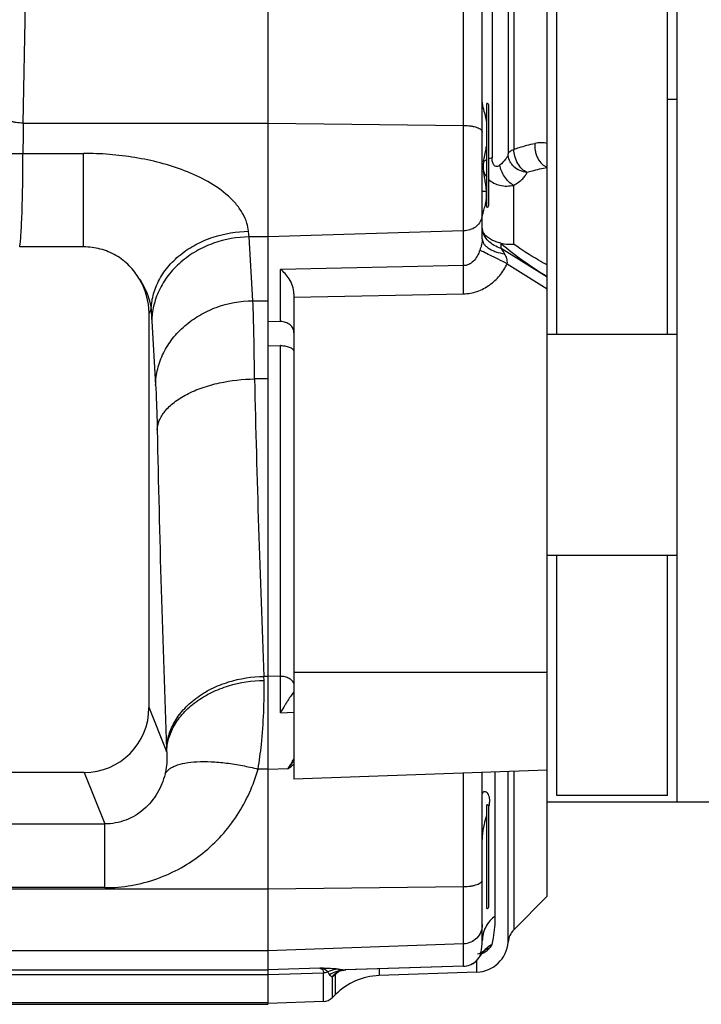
# Model space of a CAD drawing. Extents: x -3199 to 1181, y 8 to 2383.
# Tile 45 of 73: x -1661 to -1556, y 1868 to 2019. Entities that reach past the tile are written whole.
import ezdxf

# ---------------------------------------------------------------- set-up
doc = ezdxf.new("R2010")
doc.units = 0
doc.header["$LTSCALE"] = 65.395
doc.layers.get('0').update_dxf_attribs({"linetype": 'CONTINUOUS'})

msp = doc.modelspace()

# ---------------------------------------------------------------- linework, layer by layer
at = {"color": 2, "linetype": 'CONTINUOUS'}
for p, q in [((-1622.36, 2270.12), (-1622.36, 1867.88)), ((-1577.86, 1971), (-1577.86, 2167)), ((-1588.66, 1990.54), (-1588.66, 2006.54)), ((-1559.36, 2007.14), (-1560.86, 2007.14)), ((-1586.47, 1984.21), (-1586.47, 1984.98)), ((-1620.43, 1972.95), (-1622.36, 1972.9)), ((-1622.36, 1969.2), (-1620.43, 1969.25)), ((-1577.86, 1900), (-1577.86, 1937)), ((-1588.66, 1882.6), (-1588.66, 1898.6)), ((-1588.34, 1898.29), (-1588.34, 1898.3)), ((-1588.34, 1898.29), (-1588.34, 1898.3)), ((-1612.43, 1872.18), (-1612.28, 1872.28))]:
    msp.add_line(p, q, dxfattribs=at)
at = {"color": 6, "linetype": 'CONTINUOUS'}
for p, q in [((-1579.36, 1884.5), (-1579.36, 2253.5)), ((-1559.36, 1899), (-1559.36, 2239)), ((-1560.86, 1971), (-1560.86, 2167)), ((-1589.36, 1985.67), (-1589.36, 2028.29)), ((-1588.36, 1990.84), (-1588.36, 2006.24)), ((-1650.75, 1984.44), (-1660.59, 1984.44)), ((-1618.36, 1977.21), (-1618.36, 1902.53)), ((-1640.68, 1913.57), (-1640.68, 1974.27)), ((-1579.36, 1971), (-1559.36, 1971)), ((-1579.36, 1937), (-1559.36, 1937)), ((-1560.86, 1900), (-1560.86, 1937)), ((-1650.66, 1903.56), (-1706.06, 1903.56)), ((-1579.36, 1903.9), (-1618.36, 1902.53)), ((-1589.36, 1877.63), (-1589.36, 1903.55)), ((-1448.41, 1899), (-1579.36, 1899)), ((-1560.86, 1900), (-1577.86, 1900)), ((-1588.36, 1882.9), (-1588.36, 1898.3)), ((-1579.36, 1884.5), (-1584.5, 1879.36)), ((-1589.12, 1876.05), (-1589.12, 1876.05)), ((-1589.75, 1875.24), (-1589.74, 1875.27)), ((-1589.74, 1875.27), (-1589.66, 1875.39)), ((-1610.41, 1873.17), (-1610.37, 1873.17)), ((-1592.27, 1873.73), (-1610.37, 1873.17)), ((-1611.66, 1872.87), (-1611.61, 1872.9)), ((-1611.61, 1872.89), (-1611.55, 1872.92)), ((-1590.18, 1872.83), (-1605.25, 1872.31)), ((-1611.97, 1869.38), (-1612.47, 1868.88)), ((-1893, 1867.88), (-1622.36, 1867.88)), ((-1613.82, 1868.3), (-1622.36, 1868))]:
    msp.add_line(p, q, dxfattribs=at)
at = {"color": 9, "linetype": 'CONTINUOUS'}
for p, q in [((-1585.37, 2139.24), (-1585.37, 1998.77)), ((-1584.5, 2138.54), (-1584.5, 1999.46)), ((-1592.25, 1981.56), (-1592.25, 2036.79)), ((-1587.86, 2028.82), (-1587.86, 1998.13)), ((-1660.04, 2003.5), (-1659.69, 2021.95)), ((-1660.04, 2003.5), (-1622.36, 2003.5)), ((-1622.36, 2003.5), (-1592.25, 2003.14)), ((-1660.09, 1998.83), (-1650.75, 1998.83)), ((-1650.75, 1984.44), (-1650.75, 1998.83)), ((-1589.36, 1993), (-1588.71, 1993)), ((-1584.53, 1993.92), (-1584.53, 1984.87)), ((-1592.25, 1986.9), (-1622.36, 1985.99)), ((-1622.36, 1985.99), (-1625.27, 1985.99)), ((-1624.67, 1976.17), (-1625.27, 1985.99)), ((-1579.36, 1979.77), (-1586.47, 1984.21)), ((-1592.25, 1981.56), (-1620.43, 1980.99)), ((-1620.43, 1972.95), (-1620.43, 1980.99)), ((-1585.53, 1981.86), (-1579.36, 1978)), ((-1624.67, 1976.17), (-1622.36, 1976.17)), ((-1618.36, 1976.7), (-1592.25, 1977.23)), ((-1640.68, 1974.27), (-1640.35, 1974.76)), ((-1640.26, 1973), (-1639.66, 1963.18)), ((-1620.43, 1918.39), (-1620.43, 1969.25)), ((-1622.36, 1964.12), (-1624.43, 1964.12)), ((-1618.36, 1919), (-1579.36, 1919)), ((-1622.36, 1918.35), (-1622.98, 1918.35)), ((-1622.97, 1917.73), (-1622.98, 1918.35)), ((-1620.43, 1918.39), (-1622.36, 1918.34)), ((-1637.96, 1906.75), (-1640.68, 1913.57)), ((-1620.43, 1912.72), (-1618.36, 1912.85)), ((-1650.66, 1903.56), (-1647.5, 1895.64)), ((-1622.36, 1904.09), (-1623.89, 1904.09)), ((-1622.36, 1904.09), (-1619.27, 1904.15)), ((-1592.25, 1873.73), (-1592.25, 1903.45)), ((-1587.36, 1881.47), (-1587.36, 1903.62)), ((-1585.37, 1877.46), (-1585.37, 1903.69)), ((-1584.5, 1903.72), (-1584.5, 1879.36)), ((-1672.82, 1895.64), (-1647.5, 1895.64)), ((-1647.5, 1885.83), (-1647.5, 1895.64)), ((-1647.5, 1885.83), (-1672.82, 1885.83)), ((-1672.63, 1885.64), (-1622.36, 1885.64)), ((-1622.36, 1885.64), (-1592.25, 1886)), ((-1622.36, 1876.12), (-1671.8, 1876.12)), ((-1592.25, 1877.17), (-1622.36, 1876.12)), ((-1589.12, 1876.05), (-1589.12, 1876.05)), ((-1590.18, 1872.83), (-1590.18, 1874.66)), ((-1589.74, 1875.27), (-1589.75, 1875.24)), ((-1589.75, 1875.24), (-1589.75, 1875.24)), ((-1712.86, 1873.17), (-1622.36, 1873.17)), ((-1614.39, 1873.45), (-1622.36, 1873.17)), ((-1592.25, 1873.73), (-1610.52, 1873.17)), ((-1610.37, 1873.17), (-1610.37, 1873.17)), ((-1605.25, 1873.33), (-1605.25, 1872.31)), ((-1592.27, 1873.73), (-1592.25, 1873.73)), ((-1712.86, 1872.45), (-1622.36, 1872.45)), ((-1622.36, 1872.45), (-1613.82, 1872.74)), ((-1613.82, 1868.3), (-1613.82, 1872.74)), ((-1612.47, 1872.15), (-1612.47, 1868.88)), ((-1611.97, 1869.38), (-1611.97, 1872.49)), ((-1622.36, 1868.12), (-1893, 1868.12))]:
    msp.add_line(p, q, dxfattribs=at)
at = {"color": 6, "linetype": 'CONTINUOUS'}
for points in [[(-1589.3, 1875.88), (-1589.25, 1875.93), (-1589.21, 1875.97), (-1589.18, 1876), (-1589.15, 1876.03), (-1589.14, 1876.03)], [(-1589.14, 1876.03), (-1589.13, 1876.04), (-1589.12, 1876.05)], [(-1589.28, 1875.94), (-1589.41, 1875.86), (-1589.55, 1875.79), (-1589.71, 1875.71), (-1589.89, 1875.64), (-1590.08, 1875.58)], [(-1589.66, 1875.39), (-1589.59, 1875.5), (-1589.53, 1875.59), (-1589.46, 1875.68), (-1589.4, 1875.76), (-1589.35, 1875.82), (-1589.3, 1875.88)], [(-1611.55, 1872.92), (-1611.49, 1872.95), (-1611.42, 1872.98), (-1611.34, 1873.01), (-1611.25, 1873.04), (-1611.16, 1873.06)], [(-1611.16, 1873.06), (-1611.05, 1873.09), (-1610.94, 1873.11), (-1610.82, 1873.13), (-1610.69, 1873.15)], [(-1610.69, 1873.15), (-1610.56, 1873.16), (-1610.41, 1873.17)], [(-1611.72, 1872.83), (-1611.71, 1872.84), (-1611.66, 1872.87)]]:
    msp.add_lwpolyline(points, dxfattribs=at)
for centre, radius, start, end in [((-1588.66, 2006.24), 0.3, 360, 90), ((-1588.66, 1990.84), 0.3, 270, 0), ((-1585.42, 1990.02), 5.12, 257.9407, 258.2519), ((-1650.69, 1974.27), 10.01, 359.9911, 31.4796), ((-1588.66, 1898.3), 0.3, 360, 90), ((-1588.66, 1882.9), 0.3, 270, 0), ((-1582.38, 1877.24), 3, 135, 175.7483), ((-1590.36, 1877.83), 5, 272, 355.7483), ((-1592.36, 1876.72), 3, 275.6362, 327.4173), ((-1592.36, 1876.73), 3, 327.416, 330.4269), ((-1592.36, 1876.72), 3, 271.7508, 272.0038), ((-1592.36, 1876.73), 3, 272.0043, 275.6357), ((-1604.9, 1862.31), 10, 92, 135), ((-1613.89, 1870.3), 2, 272, 315)]:
    msp.add_arc(centre, radius, start, end, dxfattribs=at)
at = {"color": 2, "linetype": 'CONTINUOUS'}
for centre, radius, start, end in [((-1440.79, 1998.58), 219.3, 178.7136, 179.9352), ((-1586.2, 1997.12), 3.14, 198.6392, 218.6981), ((-1587.98, 1987.34), 1.38, 180.0577, 189.439), ((-1451.79, 2070.26), 159.82, 212.5761, 212.9322), ((-1620.36, 1965.23), 4.03, 89.9999, 90.993), ((-1597.37, 1900.19), 9.23, 347.678, 348.087), ((-1613.89, 1874.79), 2.05, 272.0036, 290.495), ((-1609.69, 1869.81), 3.64, 139.2229, 139.9647), ((-1618.26, 1880.72), 10.34, 304.036, 304.3047), ((-1609.68, 1869.81), 3.64, 136.1329, 139.2229), ((-1609.69, 1869.82), 3.63, 132.2914, 136.1342), ((-1609.69, 1869.81), 3.64, 135.0495, 136.1634), ((-1696.78, 1995.9), 149.74, 304.3536, 304.4956), ((-1609.73, 1869.86), 3.57, 123.8398, 132.3031), ((-1609.22, 1870.17), 3.6, 136.0874, 139.9227), ((-1609.23, 1870.18), 3.59, 132.2569, 136.0885), ((-1609.24, 1870.2), 3.57, 129.9684, 132.2554)]:
    msp.add_arc(centre, radius, start, end, dxfattribs=at)
at = {"color": 9, "linetype": 'CONTINUOUS'}
for centre, radius, start, end in [((-1591.64, 1989.5), 2.28, 346.2053, 350.778), ((-1591.62, 1989.49), 2.26, 350.7833, 359.9841), ((-1507.97, 1980.96), 132.53, 182.6788, 183.4441), ((763.62, 2016.41), 2388.62, 181.25427, 182.35288), ((1117.9, 2012.48), 2757.89, 181.16718, 182.18962), ((-1620.36, 1915.72), 2.67, 89.9997, 91.4992), ((-1811.77, 1900.24), 173.93, 2.1475, 2.2632), ((-1669.84, 1936.32), 59.93, 327.5404, 329.2203), ((-1673.24, 1944.85), 67.59, 322.9804, 324.2952), ((-1657.85, 1955.37), 64.12, 306.9839, 308.0184), ((-1585.66, 1872.95), 4.69, 137.455, 140.6795), ((-1587.22, 1873.63), 3.08, 126.5033, 128.1305), ((-1592.36, 1876.73), 3, 274.0023, 326.7222), ((-1592.35, 1876.73), 3, 326.7359, 330.3626), ((-1592.34, 1876.72), 2.99, 330.3644, 330.8198), ((-1585.69, 1872.97), 4.65, 140.6571, 150.4282), ((-1590.97, 1879.17), 3.81, 292.987, 300.1912), ((-1590.96, 1879.15), 3.8, 300.2086, 300.6748), ((-1610.29, 1868.43), 4.75, 92.8187, 107.881), ((-1605.68, 1864.94), 9.83, 124.61, 127.1501), ((-1592.36, 1876.73), 3, 271.9975, 274.0144), ((-1610.25, 1868.33), 4.86, 108.1782, 122.7761), ((-1612.42, 1872.69), 0.538, 254.264, 259.2227), ((-1612.42, 1872.68), 0.529, 259.224, 264.5446), ((-1605.83, 1865.14), 9.58, 128.506, 129.8762), ((-1605.77, 1865.06), 9.68, 127.1539, 128.5062), ((-1610.3, 1868.47), 4.71, 107.8929, 108.1225)]:
    msp.add_arc(centre, radius, start, end, dxfattribs=at)
at = {"color": 6, "linetype": 'CONTINUOUS'}
msp.add_ellipse((-1650.69, 1913.6), major_axis=(3.72, -9.33), ratio=0.995592, start_param=-0.378252, end_param=1.189503, dxfattribs=at)
at = {"color": 2, "linetype": 'CONTINUOUS'}
for points, knots in [([(-1589.28, 2006.21), (-1589.29, 2006.27), (-1589.33, 2006.51), (-1589.36, 2006.75), (-1589.36, 2006.93)], [0, 0, 0, 0, 0.266339, 1, 1, 1, 1]), ([(-1588.66, 2003.61), (-1588.74, 2004.08), (-1588.96, 2004.94), (-1589.2, 2005.81), (-1589.28, 2006.21)], [0, 0, 0, 0, 0.53521, 1, 1, 1, 1]), ([(-1660.04, 2003.5), (-1660.41, 2003.51), (-1660.96, 2003.55), (-1661.65, 2003.68), (-1662.09, 2003.81), (-1662.47, 2003.96), (-1662.81, 2004.15), (-1663.01, 2004.38), (-1663.04, 2004.53)], [0, 0, 0, 0, 0.338268, 0.494401, 0.635434, 0.757643, 0.858729, 1, 1, 1, 1]), ([(-1663.09, 1998.89), (-1663.08, 1998.88), (-1663.05, 1998.88), (-1663, 1998.88), (-1662.92, 1998.87), (-1662.76, 1998.86), (-1662.5, 1998.85), (-1662.14, 1998.85), (-1661.69, 1998.84), (-1661, 1998.83), (-1660.47, 1998.83), (-1660.09, 1998.83)], [0, 0, 0, 0, 0.009627, 0.02808, 0.055244, 0.090893, 0.186313, 0.31094, 0.46031, 0.629063, 1, 1, 1, 1]), ([(-1589.16, 1997.58), (-1589.04, 1998.24), (-1588.85, 1999.12), (-1588.69, 2000), (-1588.66, 2000.22)], [0, 0, 0, 0, 0.751387, 1, 1, 1, 1]), ([(-1589.16, 1997.58), (-1589.18, 1997.46), (-1589.25, 1996.98), (-1589.24, 1996.48), (-1589.18, 1996.12)], [0, 0, 0, 0, 0.252667, 1, 1, 1, 1]), ([(-1588.66, 1997.89), (-1588.71, 1997.87), (-1588.89, 1997.78), (-1589.05, 1997.68), (-1589.16, 1997.58)], [0, 0, 0, 0, 0.283336, 1, 1, 1, 1]), ([(-1587.86, 1998.13), (-1587.9, 1998.12), (-1588.07, 1998.09), (-1588.24, 1998.04), (-1588.36, 1998)], [0, 0, 0, 0, 0.261074, 1, 1, 1, 1]), ([(-1586.65, 1997.03), (-1586.78, 1996.92), (-1587.03, 1996.77), (-1587.37, 1996.85), (-1587.57, 1997.03), (-1587.71, 1997.26), (-1587.8, 1997.54), (-1587.85, 1997.83), (-1587.86, 1998.03), (-1587.86, 1998.13)], [0, 0, 0, 0, 0.237268, 0.349003, 0.465512, 0.590444, 0.722271, 0.859189, 1, 1, 1, 1]), ([(-1588.9, 1994.53), (-1588.93, 1994.66), (-1589.02, 1995.19), (-1589.12, 1995.72), (-1589.18, 1996.12)], [0, 0, 0, 0, 0.244572, 1, 1, 1, 1]), ([(-1584.53, 1993.92), (-1584.8, 1994.07), (-1585.32, 1994.48), (-1585.97, 1995.25), (-1586.43, 1996.12), (-1586.61, 1996.73), (-1586.65, 1997.03)], [0, 0, 0, 0, 0.239152, 0.507891, 0.771868, 1, 1, 1, 1]), ([(-1588.89, 1990.88), (-1588.83, 1991.14), (-1588.72, 1991.69), (-1588.65, 1992.92), (-1588.79, 1993.88), (-1588.9, 1994.53)], [0, 0, 0, 0, 0.217382, 0.457754, 1, 1, 1, 1]), ([(-1588.36, 1994.83), (-1588.13, 1994.61), (-1587.58, 1994.23), (-1586.3, 1993.76), (-1585.22, 1993.78), (-1584.53, 1993.92)], [0, 0, 0, 0, 0.23597, 0.481977, 1, 1, 1, 1]), ([(-1589.29, 1989.5), (-1589.24, 1989.71), (-1589.09, 1990.16), (-1588.96, 1990.63), (-1588.89, 1990.88)], [0, 0, 0, 0, 0.450982, 1, 1, 1, 1]), ([(-1589.36, 1989.08), (-1589.36, 1989.1), (-1589.35, 1989.19), (-1589.34, 1989.28), (-1589.33, 1989.34)], [0, 0, 0, 0, 0.230451, 1, 1, 1, 1]), ([(-1589.33, 1989.34), (-1589.33, 1989.36), (-1589.32, 1989.41), (-1589.3, 1989.46), (-1589.29, 1989.5)], [0, 0, 0, 0, 0.241419, 1, 1, 1, 1]), ([(-1586.49, 1985.01), (-1586.69, 1985.06), (-1587.06, 1985.16), (-1587.66, 1985.39), (-1588.26, 1985.69), (-1588.8, 1986.11), (-1589.18, 1986.58), (-1589.31, 1986.94), (-1589.34, 1987.11)], [0, 0, 0, 0, 0.161097, 0.312565, 0.519218, 0.70034, 0.858274, 1, 1, 1, 1]), ([(-1589.36, 1985.67), (-1589.36, 1985.54), (-1589.31, 1985.28), (-1589.13, 1984.91), (-1588.81, 1984.55), (-1588.39, 1984.22), (-1587.87, 1983.93), (-1587.05, 1983.61), (-1586.39, 1983.45), (-1585.93, 1983.38)], [0, 0, 0, 0, 0.083422, 0.17582, 0.281841, 0.403198, 0.539379, 0.687253, 1, 1, 1, 1]), ([(-1618.36, 1971.22), (-1618.36, 1971.45), (-1618.47, 1971.93), (-1618.95, 1972.51), (-1619.63, 1972.88), (-1620.16, 1972.95), (-1620.43, 1972.95)], [0, 0, 0, 0, 0.232916, 0.476364, 0.733727, 1, 1, 1, 1]), ([(-1620.36, 1969.25), (-1620.1, 1969.25), (-1619.62, 1969.21), (-1619.05, 1969.03), (-1618.7, 1968.83), (-1618.51, 1968.66), (-1618.39, 1968.47), (-1618.36, 1968.33), (-1618.36, 1968.26)], [0, 0, 0, 0, 0.318941, 0.602438, 0.722987, 0.82759, 0.918105, 1, 1, 1, 1]), ([(-1589.33, 1900.4), (-1589.33, 1900.38), (-1589.34, 1900.35), (-1589.35, 1900.32), (-1589.35, 1900.31)], [0, 0, 0, 0, 0.734893, 1, 1, 1, 1]), ([(-1588.34, 1898.3), (-1588.29, 1898.52), (-1588.22, 1898.92), (-1588.21, 1899.49), (-1588.31, 1899.95), (-1588.49, 1900.3), (-1588.73, 1900.51), (-1588.97, 1900.61), (-1589.2, 1900.59), (-1589.3, 1900.47), (-1589.33, 1900.4)], [0, 0, 0, 0, 0.221189, 0.405969, 0.556948, 0.680313, 0.781462, 0.863559, 0.93146, 1, 1, 1, 1]), ([(-1589.03, 1895.6), (-1589.01, 1895.73), (-1588.89, 1896.21), (-1588.76, 1896.7), (-1588.66, 1897.06)], [0, 0, 0, 0, 0.260376, 1, 1, 1, 1]), ([(-1589.36, 1893.03), (-1589.36, 1893.26), (-1589.32, 1894.12), (-1589.18, 1894.98), (-1589.03, 1895.6)], [0, 0, 0, 0, 0.259652, 1, 1, 1, 1]), ([(-1614.39, 1873.45), (-1614.3, 1873.43), (-1614.14, 1873.38), (-1613.95, 1873.22), (-1613.84, 1873), (-1613.82, 1872.83), (-1613.82, 1872.74)], [0, 0, 0, 0, 0.264575, 0.497886, 0.73203, 1, 1, 1, 1]), ([(-1613.17, 1872.87), (-1613.29, 1873.03), (-1613.68, 1873.32), (-1614.13, 1873.42), (-1614.39, 1873.45)], [0, 0, 0, 0, 0.443492, 1, 1, 1, 1])]:
    msp.add_open_spline(points, degree=3, knots=knots, dxfattribs=at)
at = {"color": 9, "linetype": 'CONTINUOUS'}
for points, knots in [([(-1592.25, 2003.14), (-1591.88, 2003.14), (-1591.34, 2003.1), (-1590.65, 2002.97), (-1590.22, 2002.85), (-1589.86, 2002.7), (-1589.59, 2002.53), (-1589.41, 2002.34), (-1589.36, 2002.19), (-1589.36, 2002.12)], [0, 0, 0, 0, 0.344871, 0.501994, 0.642399, 0.7625, 0.860423, 0.937313, 1, 1, 1, 1]), ([(-1584.5, 1999.46), (-1584.23, 1999.56), (-1583.17, 1999.92), (-1582.09, 2000.21), (-1581.27, 2000.38)], [0, 0, 0, 0, 0.254817, 1, 1, 1, 1]), ([(-1581.27, 2000.38), (-1581.3, 2000.01), (-1581.27, 1999.42), (-1581.08, 1998.66), (-1580.77, 1997.93), (-1580.24, 1997.19), (-1579.65, 1996.81), (-1579.36, 1996.71)], [0, 0, 0, 0, 0.254102, 0.393186, 0.53306, 0.791341, 1, 1, 1, 1]), ([(-1579.36, 2000.37), (-1579.66, 2000.44), (-1580.31, 2000.51), (-1580.95, 2000.44), (-1581.27, 2000.38)], [0, 0, 0, 0, 0.489543, 1, 1, 1, 1]), ([(-1660.59, 1984.44), (-1660.55, 1984.68), (-1660.47, 1985.29), (-1660.39, 1986.39), (-1660.3, 1987.86), (-1660.23, 1989.64), (-1660.17, 1991.69), (-1660.11, 1994.78), (-1660.1, 1997.18), (-1660.09, 1998.83)], [0, 0, 0, 0, 0.05051, 0.128125, 0.230784, 0.355649, 0.499232, 0.657504, 1, 1, 1, 1]), ([(-1625.36, 1986.86), (-1625.4, 1987.29), (-1625.59, 1988.21), (-1626.2, 1989.6), (-1627.18, 1991), (-1628.91, 1992.77), (-1631.59, 1994.61), (-1635.17, 1996.25), (-1638.95, 1997.44), (-1642.84, 1998.25), (-1646.78, 1998.73), (-1649.43, 1998.83), (-1650.75, 1998.83)], [0, 0, 0, 0, 0.043026, 0.093647, 0.150679, 0.212036, 0.340622, 0.471946, 0.603865, 0.735897, 0.867947, 1, 1, 1, 1]), ([(-1585.37, 1998.77), (-1585.39, 1998.63), (-1585.51, 1998.34), (-1585.9, 1997.73), (-1586.32, 1997.3), (-1586.65, 1997.03)], [0, 0, 0, 0, 0.184595, 0.417811, 1, 1, 1, 1]), ([(-1585.37, 1998.77), (-1585.34, 1998.92), (-1585.15, 1999.13), (-1584.83, 1999.33), (-1584.62, 1999.42), (-1584.5, 1999.46)], [0, 0, 0, 0, 0.401274, 0.674799, 1, 1, 1, 1]), ([(-1582.48, 1995.93), (-1582.85, 1995.95), (-1583.6, 1996.13), (-1584.42, 1996.66), (-1584.91, 1997.26), (-1585.26, 1997.89), (-1585.37, 1998.43), (-1585.37, 1998.77)], [0, 0, 0, 0, 0.248348, 0.512427, 0.643335, 0.769636, 1, 1, 1, 1]), ([(-1582.48, 1995.93), (-1582.76, 1996.05), (-1583.31, 1996.44), (-1583.96, 1997.29), (-1584.39, 1998.34), (-1584.5, 1999.1), (-1584.5, 1999.46)], [0, 0, 0, 0, 0.208813, 0.467576, 0.745685, 1, 1, 1, 1]), ([(-1584.53, 1993.92), (-1584.27, 1994.07), (-1583.78, 1994.38), (-1583.16, 1994.89), (-1582.71, 1995.39), (-1582.52, 1995.76), (-1582.48, 1995.93)], [0, 0, 0, 0, 0.313096, 0.589157, 0.819406, 1, 1, 1, 1]), ([(-1582.48, 1995.93), (-1582.22, 1996.01), (-1581.19, 1996.3), (-1580.15, 1996.53), (-1579.36, 1996.66)], [0, 0, 0, 0, 0.253476, 1, 1, 1, 1]), ([(-1589.42, 1988.95), (-1589.49, 1988.67), (-1589.75, 1988.11), (-1590.41, 1987.45), (-1591.28, 1987.02), (-1591.92, 1986.91), (-1592.25, 1986.9)], [0, 0, 0, 0, 0.23465, 0.479828, 0.736236, 1, 1, 1, 1]), ([(-1640.35, 1974.76), (-1640.33, 1975.5), (-1640.12, 1977.02), (-1639.26, 1979.27), (-1637.83, 1981.41), (-1635.88, 1983.33), (-1633.5, 1984.88), (-1630.03, 1986.36), (-1627.2, 1986.83), (-1625.36, 1986.86)], [0, 0, 0, 0, 0.103935, 0.21642, 0.33777, 0.467077, 0.601894, 0.738515, 1, 1, 1, 1]), ([(-1625.27, 1985.99), (-1625.27, 1986.06), (-1625.31, 1986.34), (-1625.34, 1986.63), (-1625.36, 1986.86)], [0, 0, 0, 0, 0.234421, 1, 1, 1, 1]), ([(-1586.47, 1984.21), (-1586.84, 1984.33), (-1587.54, 1984.64), (-1588.45, 1985.31), (-1589.09, 1986.15), (-1589.3, 1986.8), (-1589.34, 1987.11)], [0, 0, 0, 0, 0.271745, 0.535224, 0.778764, 1, 1, 1, 1]), ([(-1625.27, 1985.99), (-1627.12, 1985.96), (-1629.96, 1985.46), (-1633.43, 1983.87), (-1635.82, 1982.19), (-1637.77, 1980.13), (-1639.19, 1977.82), (-1640.04, 1975.42), (-1640.24, 1973.78), (-1640.26, 1973)], [0, 0, 0, 0, 0.254283, 0.388355, 0.522068, 0.652047, 0.775785, 0.891905, 1, 1, 1, 1]), ([(-1589.36, 1985.67), (-1589.36, 1985.37), (-1589.46, 1984.79), (-1589.64, 1984.23), (-1589.73, 1983.95)], [0, 0, 0, 0, 0.502001, 1, 1, 1, 1]), ([(-1589.73, 1983.95), (-1589.84, 1983.63), (-1590.11, 1983.02), (-1590.68, 1982.24), (-1591.41, 1981.7), (-1591.98, 1981.56), (-1592.25, 1981.56)], [0, 0, 0, 0, 0.278386, 0.538534, 0.777223, 1, 1, 1, 1]), ([(-1585.53, 1981.86), (-1585.99, 1982.08), (-1586.88, 1982.52), (-1588.1, 1983.12), (-1589.04, 1983.59), (-1589.55, 1983.85), (-1589.73, 1983.95)], [0, 0, 0, 0, 0.327014, 0.633986, 0.868565, 1, 1, 1, 1]), ([(-1586.47, 1984.98), (-1585.37, 1984.03), (-1583.05, 1982.25), (-1580.6, 1980.66), (-1579.36, 1979.89)], [0, 0, 0, 0, 0.498823, 1, 1, 1, 1]), ([(-1579.36, 1981.64), (-1579.8, 1981.89), (-1581.57, 1982.9), (-1583.29, 1983.99), (-1584.53, 1984.87)], [0, 0, 0, 0, 0.25102, 1, 1, 1, 1]), ([(-1585.53, 1981.86), (-1585.5, 1981.99), (-1585.49, 1982.27), (-1585.6, 1982.79), (-1585.79, 1983.15), (-1585.93, 1983.38)], [0, 0, 0, 0, 0.253876, 0.504742, 1, 1, 1, 1]), ([(-1592.25, 1977.23), (-1592.27, 1978.08), (-1592.28, 1979.52), (-1592.28, 1980.96), (-1592.25, 1981.56)], [0, 0, 0, 0, 0.586122, 1, 1, 1, 1]), ([(-1592.25, 1977.23), (-1591.54, 1977.25), (-1590.11, 1977.5), (-1588.18, 1978.5), (-1586.61, 1979.99), (-1585.84, 1981.22), (-1585.53, 1981.86)], [0, 0, 0, 0, 0.249772, 0.499676, 0.749748, 1, 1, 1, 1]), ([(-1642.16, 1979.49), (-1641.55, 1978.61), (-1640.8, 1977.05), (-1640.43, 1975.39), (-1640.35, 1974.76)], [0, 0, 0, 0, 0.631249, 1, 1, 1, 1]), ([(-1639.66, 1963.18), (-1639.65, 1964.03), (-1639.42, 1965.73), (-1638.52, 1968.16), (-1637.1, 1970.4), (-1635.22, 1972.37), (-1632.94, 1973.99), (-1629.49, 1975.61), (-1626.6, 1976.14), (-1624.67, 1976.17)], [0, 0, 0, 0, 0.115831, 0.233512, 0.354049, 0.477974, 0.605291, 0.735517, 1, 1, 1, 1]), ([(-1624.43, 1964.12), (-1624.45, 1966.39), (-1624.51, 1970.41), (-1624.61, 1974.42), (-1624.67, 1976.17)], [0, 0, 0, 0, 0.564172, 1, 1, 1, 1]), ([(-1639.42, 1956.3), (-1639.39, 1956.78), (-1639.14, 1957.81), (-1638.23, 1959.27), (-1636.77, 1960.64), (-1634.81, 1961.85), (-1632.46, 1962.84), (-1628.99, 1963.8), (-1626.24, 1964.1), (-1624.43, 1964.12)], [0, 0, 0, 0, 0.079193, 0.171066, 0.280041, 0.407004, 0.548932, 0.699871, 1, 1, 1, 1]), ([(-1639.66, 1963.18), (-1639.6, 1962.18), (-1639.51, 1959.89), (-1639.44, 1957.59), (-1639.42, 1956.3)], [0, 0, 0, 0, 0.435911, 1, 1, 1, 1]), ([(-1637.97, 1907.1), (-1637.95, 1907.79), (-1637.73, 1909.21), (-1636.87, 1911.3), (-1635.43, 1913.29), (-1633.47, 1915.06), (-1631.1, 1916.51), (-1627.63, 1917.88), (-1624.82, 1918.32), (-1622.98, 1918.35)], [0, 0, 0, 0, 0.099602, 0.208344, 0.327282, 0.455954, 0.591936, 0.731168, 1, 1, 1, 1]), ([(-1637.96, 1906.75), (-1637.94, 1907.42), (-1637.72, 1908.81), (-1636.85, 1910.85), (-1635.41, 1912.8), (-1633.45, 1914.53), (-1631.08, 1915.93), (-1627.61, 1917.28), (-1624.81, 1917.7), (-1622.97, 1917.73)], [0, 0, 0, 0, 0.098216, 0.20577, 0.323956, 0.452447, 0.588813, 0.728873, 1, 1, 1, 1]), ([(-1623.89, 1904.09), (-1623.68, 1905.34), (-1623.08, 1909.86), (-1622.9, 1914.44), (-1622.97, 1917.73)], [0, 0, 0, 0, 0.277959, 1, 1, 1, 1]), ([(-1620.36, 1918.39), (-1620.1, 1918.39), (-1619.6, 1918.31), (-1618.94, 1918), (-1618.48, 1917.51), (-1618.36, 1917.09), (-1618.36, 1916.89)], [0, 0, 0, 0, 0.281936, 0.546326, 0.783722, 1, 1, 1, 1]), ([(-1637.96, 1906.75), (-1637.94, 1906.5), (-1637.88, 1905.35), (-1637.99, 1904.2), (-1638.21, 1903.33)], [0, 0, 0, 0, 0.222925, 1, 1, 1, 1]), ([(-1638.21, 1903.33), (-1638.07, 1903.6), (-1637.74, 1903.97), (-1637.17, 1904.35), (-1636.36, 1904.73), (-1635.05, 1905.06), (-1633.21, 1905.25), (-1631.06, 1905.24), (-1628.72, 1905.03), (-1626.3, 1904.64), (-1624.69, 1904.28), (-1623.89, 1904.09)], [0, 0, 0, 0, 0.059901, 0.096161, 0.137764, 0.238775, 0.363752, 0.509214, 0.66884, 0.834954, 1, 1, 1, 1]), ([(-1647.5, 1885.83), (-1646.13, 1885.83), (-1643.39, 1886.07), (-1639.42, 1887.1), (-1635.71, 1888.79), (-1632.35, 1891.05), (-1629.44, 1893.79), (-1627.02, 1896.94), (-1625.14, 1900.38), (-1624.24, 1902.84), (-1623.89, 1904.09)], [0, 0, 0, 0, 0.128212, 0.255951, 0.382811, 0.508532, 0.633015, 0.756308, 0.878562, 1, 1, 1, 1]), ([(-1638.21, 1903.33), (-1638.46, 1902.3), (-1639.27, 1900.29), (-1641, 1898.18), (-1642.75, 1896.9), (-1644.24, 1896.18), (-1645.83, 1895.74), (-1646.94, 1895.64), (-1647.5, 1895.64)], [0, 0, 0, 0, 0.245733, 0.493126, 0.618428, 0.744709, 0.871956, 1, 1, 1, 1]), ([(-1592.25, 1886), (-1591.88, 1886), (-1591.34, 1886.04), (-1590.65, 1886.17), (-1590.22, 1886.3), (-1589.86, 1886.45), (-1589.59, 1886.62), (-1589.41, 1886.81), (-1589.36, 1886.96), (-1589.36, 1887.03)], [0, 0, 0, 0, 0.344871, 0.501994, 0.642399, 0.7625, 0.860423, 0.937313, 1, 1, 1, 1]), ([(-1587.36, 1881.47), (-1587.66, 1881.25), (-1588.22, 1880.74), (-1588.87, 1879.8), (-1589.27, 1878.74), (-1589.36, 1877.99), (-1589.36, 1877.63)], [0, 0, 0, 0, 0.249505, 0.503548, 0.755663, 1, 1, 1, 1]), ([(-1587.86, 1877.09), (-1587.78, 1877.42), (-1587.46, 1878.86), (-1587.36, 1880.34), (-1587.36, 1881.47)], [0, 0, 0, 0, 0.232418, 1, 1, 1, 1]), ([(-1589.36, 1880.16), (-1589.36, 1879.78), (-1589.51, 1879.01), (-1590.15, 1878.03), (-1591.11, 1877.36), (-1591.87, 1877.18), (-1592.25, 1877.17)], [0, 0, 0, 0, 0.249845, 0.499779, 0.749842, 1, 1, 1, 1]), ([(-1589.74, 1875.27), (-1589.67, 1875.45), (-1589.45, 1876.22), (-1589.36, 1877.03), (-1589.36, 1877.63)], [0, 0, 0, 0, 0.248989, 1, 1, 1, 1]), ([(-1587.86, 1877.09), (-1587.98, 1877.03), (-1588.43, 1876.76), (-1588.85, 1876.41), (-1589.12, 1876.12)], [0, 0, 0, 0, 0.246504, 1, 1, 1, 1]), ([(-1589.02, 1875.89), (-1588.94, 1875.94), (-1588.64, 1876.13), (-1588.37, 1876.37), (-1588.19, 1876.56)], [0, 0, 0, 0, 0.276346, 1, 1, 1, 1]), ([(-1588.19, 1876.56), (-1588.11, 1876.65), (-1587.98, 1876.81), (-1587.89, 1877), (-1587.86, 1877.09)], [0, 0, 0, 0, 0.572966, 1, 1, 1, 1]), ([(-1611.56, 1873.3), (-1611.76, 1873.31), (-1612.7, 1873.38), (-1613.65, 1873.42), (-1614.39, 1873.45)], [0, 0, 0, 0, 0.21841, 1, 1, 1, 1]), ([(-1611.56, 1873.3), (-1611.69, 1873.29), (-1612.25, 1873.23), (-1612.79, 1873.05), (-1613.17, 1872.87)], [0, 0, 0, 0, 0.248264, 1, 1, 1, 1]), ([(-1611.56, 1873.3), (-1611.45, 1873.29), (-1611.11, 1873.26), (-1610.76, 1873.21), (-1610.52, 1873.17)], [0, 0, 0, 0, 0.299319, 1, 1, 1, 1]), ([(-1610.37, 1873.17), (-1610.39, 1873.17), (-1610.43, 1873.17), (-1610.48, 1873.17), (-1610.52, 1873.17)], [0, 0, 0, 0, 0.267168, 1, 1, 1, 1]), ([(-1613.17, 1872.87), (-1613.14, 1872.83), (-1613.03, 1872.69), (-1612.94, 1872.53), (-1612.88, 1872.41)], [0, 0, 0, 0, 0.265919, 1, 1, 1, 1]), ([(-1612.57, 1872.17), (-1612.63, 1872.19), (-1612.76, 1872.25), (-1612.85, 1872.35), (-1612.88, 1872.41)], [0, 0, 0, 0, 0.497421, 1, 1, 1, 1])]:
    msp.add_open_spline(points, degree=3, knots=knots, dxfattribs=at)
at = {"color": 6, "linetype": 'CONTINUOUS'}
for points, knots in [([(-1642.16, 1979.49), (-1642.61, 1980.23), (-1643.64, 1981.64), (-1645.72, 1983.25), (-1648.15, 1984.22), (-1649.89, 1984.44), (-1650.75, 1984.44)], [0, 0, 0, 0, 0.250119, 0.500005, 0.749955, 1, 1, 1, 1]), ([(-1586.47, 1985.01), (-1586.31, 1984.97), (-1585.67, 1984.87), (-1585.02, 1984.86), (-1584.53, 1984.87)], [0, 0, 0, 0, 0.241577, 1, 1, 1, 1]), ([(-1618.36, 1977.21), (-1618.36, 1977.63), (-1618.53, 1978.45), (-1619.05, 1979.5), (-1619.69, 1980.34), (-1620.18, 1980.8), (-1620.43, 1980.99)], [0, 0, 0, 0, 0.285074, 0.549509, 0.788494, 1, 1, 1, 1]), ([(-1620.43, 1912.72), (-1620.43, 1913.23), (-1620.43, 1915.12), (-1620.43, 1917), (-1620.43, 1918.39)], [0, 0, 0, 0, 0.268318, 1, 1, 1, 1]), ([(-1618.36, 1916.05), (-1618.37, 1916.02), (-1618.4, 1915.97), (-1618.49, 1915.82), (-1618.65, 1915.6), (-1618.88, 1915.27), (-1619.16, 1914.87), (-1619.46, 1914.41), (-1619.9, 1913.7), (-1620.22, 1913.12), (-1620.43, 1912.72)], [0, 0, 0, 0, 0.020725, 0.049507, 0.128643, 0.23223, 0.356109, 0.497085, 0.652663, 1, 1, 1, 1])]:
    msp.add_open_spline(points, degree=3, knots=knots, dxfattribs=at)
at = {"color": 2, "linetype": 'CONTINUOUS'}
msp.add_open_spline([(-1586.47, 1984.98), (-1586.48, 1984.99), (-1586.48, 1985), (-1586.49, 1985.01)], degree=3, dxfattribs=at)
at = {"color": 9, "linetype": 'CONTINUOUS'}
for points in [[(-1588.19, 1876.56), (-1588.5, 1876.45), (-1588.79, 1876.3), (-1589.05, 1876.11)], [(-1589.24, 1875.96), (-1589.42, 1875.8), (-1589.59, 1875.62), (-1589.73, 1875.42)]]:
    msp.add_open_spline(points, degree=3, dxfattribs=at)

doc.saveas('drawing.dxf')
